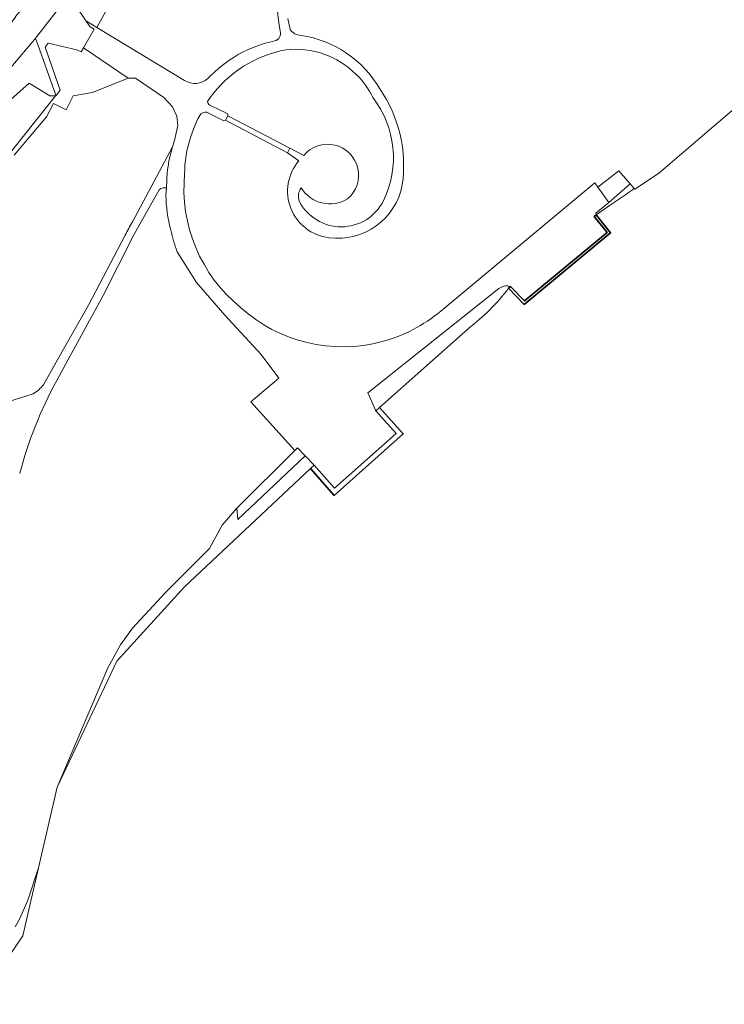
# Model space of a CAD drawing. Extents: x 184422 to 188298, y 343471 to 350189.
# Tile 224 of 256: x 186554 to 186693, y 347702 to 347897. Entities that reach past the tile are written whole.
import ezdxf

# ---------------------------------------------------------------- set-up
doc = ezdxf.new("R2010")
doc.units = 0
for name, color, linetype, lineweight in [('B-WA-GK-KADEMUUR-GV', 252, 'Continuous', 35), ('B-WA-GR-GRAS-GV', 252, 'Continuous', 13), ('B-WA-OG-TERREIN_CULTUURSCHEIDING-GV', 252, 'Continuous', 18), ('B-WA-OG-WATER_MEER-GV', 252, 'Continuous', 18), ('B-WA-OG-WATER_SLOOT-GV', 252, 'Continuous', 18), ('B-WA-OG-WEG-GV', 252, 'Continuous', 18), ('B-WA-VH-ONVERHARD-GV', 252, 'Continuous', 18), ('B-WA-VH-VERHARDING_ASFALT-GV', 252, 'Continuous', 18), ('B-WA-VH-VERHARDING_GESLOTEN-GV', 252, 'Continuous', 18), ('B-WA-VH-VERHARDING_STRAATBAKSTEEN-GV', 252, 'Continuous', 18)]:
    doc.layers.add(name, color=color, linetype=linetype, lineweight=lineweight)

msp = doc.modelspace()

# ---------------------------------------------------------------- linework, layer by layer
at = {"layer": 'B-WA-GK-KADEMUUR-GV', "flags": 128}
for points in [[(186650.448, 347844.054), (186650.09, 347843.705), (186653.197, 347840.524), (186670.205, 347854.623), (186667.376, 347858.183), (186666.99, 347857.86), (186669.509, 347854.695), (186653.232, 347841.203)], [(186650.448, 347844.054), (186650.09, 347843.705), (186653.197, 347840.524), (186670.205, 347854.623), (186667.376, 347858.183), (186666.99, 347857.86), (186669.509, 347854.695), (186653.232, 347841.203)], [(186650.448, 347844.054), (186650.09, 347843.705), (186653.197, 347840.524), (186670.205, 347854.623), (186667.376, 347858.183), (186666.99, 347857.86), (186669.509, 347854.695), (186653.232, 347841.203)], [(186615.782, 347804.247), (186611.784, 347808.786), (186611.034, 347808.125), (186615.697, 347802.831), (186629.318, 347814.977), (186624.66, 347820.167), (186623.916, 347819.499), (186627.903, 347815.056)], [(186615.782, 347804.247), (186611.784, 347808.786), (186611.034, 347808.125), (186615.697, 347802.831), (186629.318, 347814.977), (186624.66, 347820.167), (186623.916, 347819.499), (186627.903, 347815.056)], [(186615.782, 347804.247), (186611.784, 347808.786), (186611.034, 347808.125), (186615.697, 347802.831), (186629.318, 347814.977), (186624.66, 347820.167), (186623.916, 347819.499), (186627.903, 347815.056)]]:
    msp.add_lwpolyline(points, close=True, dxfattribs=at)
at = {"layer": 'B-WA-GR-GRAS-GV', "flags": 128}
for points in [[(186697.049, 348033.827), (186665.358, 348002.943), (186633.273, 347971.378), (186629.269, 347967.514), (186607.07, 347946.093), (186605.191, 347943.986), (186598.927, 347936.96), (186586.968, 347923.548), (186579.341, 347914.035), (186579.22, 347913.885), (186573.99, 347906.999), (186571.604, 347903.858), (186571.513, 347902.503), (186571.437, 347901.388), (186571.304, 347899.536), (186569.323, 347895.885), (186568.923, 347895.149), (186586.206, 347884.717)], [(186697.049, 348033.827), (186665.358, 348002.943), (186633.273, 347971.378), (186629.269, 347967.514), (186607.07, 347946.093), (186605.191, 347943.986), (186598.927, 347936.96), (186586.968, 347923.548), (186579.341, 347914.035), (186579.22, 347913.885), (186573.99, 347906.999), (186571.604, 347903.858), (186571.513, 347902.503), (186571.437, 347901.388), (186571.304, 347899.536), (186569.323, 347895.885), (186568.923, 347895.149), (186586.206, 347884.717)], [(186697.049, 348033.827), (186665.358, 348002.943), (186633.273, 347971.378), (186629.269, 347967.514), (186607.07, 347946.093), (186605.191, 347943.986), (186598.927, 347936.96), (186586.968, 347923.548), (186579.341, 347914.035), (186579.22, 347913.885), (186573.99, 347906.999), (186571.604, 347903.858), (186571.513, 347902.503), (186571.437, 347901.388), (186571.304, 347899.536), (186569.323, 347895.885), (186568.923, 347895.149), (186586.206, 347884.717)], [(186606.585, 347896.961), (186606.998, 347894.771)], [(186606.585, 347896.961), (186606.998, 347894.771)], [(186606.585, 347896.961), (186606.998, 347894.771)], [(186636.742, 347839.185), (186667.096, 347864.473), (186667.696, 347863.629), (186668.296, 347864.099), (186671.813, 347866.848), (186674.064, 347864.316), (186674.891, 347863.386), (186674.988, 347863.277), (186679.654, 347866.344), (186684.213, 347870.238), (186706.113, 347888.941)], [(186636.742, 347839.185), (186667.096, 347864.473), (186667.696, 347863.629), (186668.296, 347864.099), (186671.813, 347866.848), (186674.064, 347864.316), (186674.891, 347863.386), (186674.988, 347863.277), (186679.654, 347866.344), (186684.213, 347870.238), (186706.113, 347888.941)], [(186636.742, 347839.185), (186667.096, 347864.473), (186667.696, 347863.629), (186668.296, 347864.099), (186671.813, 347866.848), (186674.064, 347864.316), (186674.891, 347863.386), (186674.988, 347863.277), (186679.654, 347866.344), (186684.213, 347870.238), (186706.113, 347888.941)], [(186584.186, 347872.824), (186584.875, 347875.819), (186584.647, 347877.674), (186583.852, 347879.53), (186582.146, 347881.347), (186576.501, 347885.171), (186575.049, 347885.145), (186568.048, 347882.297), (186564.213, 347881.697), (186562.858, 347878.899), (186560.359, 347880.187), (186558.998, 347877.549), (186552.601, 347869.963)], [(186584.186, 347872.824), (186584.875, 347875.819), (186584.647, 347877.674), (186583.852, 347879.53), (186582.146, 347881.347), (186576.501, 347885.171), (186575.049, 347885.145), (186568.048, 347882.297), (186564.213, 347881.697), (186562.858, 347878.899), (186560.359, 347880.187), (186558.998, 347877.549), (186552.601, 347869.963)], [(186584.186, 347872.824), (186584.875, 347875.819), (186584.647, 347877.674), (186583.852, 347879.53), (186582.146, 347881.347), (186576.501, 347885.171), (186575.049, 347885.145), (186568.048, 347882.297), (186564.213, 347881.697), (186562.858, 347878.899), (186560.359, 347880.187), (186558.998, 347877.549), (186552.601, 347869.963)], [(186591.278, 347881.331), (186590.752, 347880.568)], [(186591.278, 347881.331), (186590.752, 347880.568)], [(186591.278, 347881.331), (186590.752, 347880.568)], [(186591.209, 347879.831), (186594.766, 347878.104), (186594.706, 347877.748), (186606.972, 347871.321), (186609.71, 347869.923)], [(186591.209, 347879.831), (186594.766, 347878.104), (186594.706, 347877.748), (186606.972, 347871.321), (186609.71, 347869.923)], [(186591.209, 347879.831), (186594.766, 347878.104), (186594.706, 347877.748), (186606.972, 347871.321), (186609.71, 347869.923)], [(186608.733, 347868.853), (186606.507, 347870.435), (186594.242, 347876.862), (186593.972, 347876.748), (186591.182, 347878.134), (186590.587, 347878.43)], [(186608.733, 347868.853), (186606.507, 347870.435), (186594.242, 347876.862), (186593.972, 347876.748), (186591.182, 347878.134), (186590.587, 347878.43)], [(186608.733, 347868.853), (186606.507, 347870.435), (186594.242, 347876.862), (186593.972, 347876.748), (186591.182, 347878.134), (186590.587, 347878.43)], [(186575.911, 347856.83), (186583.815, 347871.609)], [(186575.911, 347856.83), (186583.815, 347871.609)], [(186575.911, 347856.83), (186583.815, 347871.609)], [(186582.538, 347862.099), (186582.611, 347863.491), (186581.969, 347863.493), (186581.523, 347863.376), (186581.195, 347863.118), (186580.583, 347862.094), (186576.191, 347854.252), (186570.142, 347842.287), (186561.99, 347827.358), (186560.988, 347825.523)], [(186582.538, 347862.099), (186582.611, 347863.491), (186581.969, 347863.493), (186581.523, 347863.376), (186581.195, 347863.118), (186580.583, 347862.094), (186576.191, 347854.252), (186570.142, 347842.287), (186561.99, 347827.358), (186560.988, 347825.523)], [(186582.538, 347862.099), (186582.611, 347863.491), (186581.969, 347863.493), (186581.523, 347863.376), (186581.195, 347863.118), (186580.583, 347862.094), (186576.191, 347854.252), (186570.142, 347842.287), (186561.99, 347827.358), (186560.988, 347825.523)], [(186558.361, 347824.637), (186561.236, 347829.707), (186567.274, 347840.352), (186574.505, 347854.202)], [(186558.361, 347824.637), (186561.236, 347829.707), (186567.274, 347840.352), (186574.505, 347854.202)], [(186558.361, 347824.637), (186561.236, 347829.707), (186567.274, 347840.352), (186574.505, 347854.202)], [(186552.821, 347717.677), (186553.701, 347719.31), (186555.297, 347722.93), (186557.428, 347729.355), (186561.085, 347745.272), (186571.064, 347768.811), (186573.557, 347773.367), (186575.928, 347776.648), (186582.503, 347783.722), (186591.137, 347792.349), (186593.629, 347796.966), (186596.539, 347800.306), (186607.957, 347811.681), (186599.282, 347821.271), (186604.815, 347825.948), (186601.303, 347830.638), (186594.135, 347838.376), (186588.578, 347844.85), (186584.758, 347850.919)], [(186552.821, 347717.677), (186553.701, 347719.31), (186555.297, 347722.93), (186557.428, 347729.355), (186561.085, 347745.272), (186571.064, 347768.811), (186573.557, 347773.367), (186575.928, 347776.648), (186582.503, 347783.722), (186591.137, 347792.349), (186593.629, 347796.966), (186596.539, 347800.306), (186607.957, 347811.681), (186599.282, 347821.271), (186604.815, 347825.948), (186601.303, 347830.638), (186594.135, 347838.376), (186588.578, 347844.85), (186584.758, 347850.919)], [(186552.821, 347717.677), (186553.701, 347719.31), (186555.297, 347722.93), (186557.428, 347729.355), (186561.085, 347745.272), (186571.064, 347768.811), (186573.557, 347773.367), (186575.928, 347776.648), (186582.503, 347783.722), (186591.137, 347792.349), (186593.629, 347796.966), (186596.539, 347800.306), (186607.957, 347811.681), (186599.282, 347821.271), (186604.815, 347825.948), (186601.303, 347830.638), (186594.135, 347838.376), (186588.578, 347844.85), (186584.758, 347850.919)], [(186517.171, 347809.684), (186525.345, 347812.749), (186541.029, 347818.086), (186543.799, 347818.949), (186556.344, 347822.867)], [(186517.171, 347809.684), (186525.345, 347812.749), (186541.029, 347818.086), (186543.799, 347818.949), (186556.344, 347822.867)], [(186517.171, 347809.684), (186525.345, 347812.749), (186541.029, 347818.086), (186543.799, 347818.949), (186556.344, 347822.867)]]:
    msp.add_lwpolyline(points, dxfattribs=at)
at = {"layer": 'B-WA-GR-GRAS-GV'}
for points in [[(186605.078, 347894.454, -0.1063457), (186605.881, 347920.774)], [(186605.078, 347894.454, -0.1063457), (186605.881, 347920.774)], [(186605.078, 347894.454, -0.1063457), (186605.881, 347920.774)], [(186603.959, 347892.505, 0.4478722), (186605.078, 347894.454)], [(186603.959, 347892.505, 0.4478722), (186605.078, 347894.454)], [(186603.959, 347892.505, 0.4478722), (186605.078, 347894.454)], [(186606.998, 347894.771, 0.2409626), (186609.198, 347893.585)], [(186606.998, 347894.771, 0.2409626), (186609.198, 347893.585)], [(186606.998, 347894.771, 0.2409626), (186609.198, 347893.585)], [(186609.198, 347893.585, -0.2295677), (186624.684, 347883.044)], [(186609.198, 347893.585, -0.2295677), (186624.684, 347883.044)], [(186609.198, 347893.585, -0.2295677), (186624.684, 347883.044)], [(186590.77, 347885.071, -0.1544167), (186603.959, 347892.505)], [(186590.77, 347885.071, -0.1544167), (186603.959, 347892.505)], [(186590.77, 347885.071, -0.1544167), (186603.959, 347892.505)], [(186606.203, 347890.762, 0.1942119), (186591.278, 347881.331)], [(186606.203, 347890.762, 0.1942119), (186591.278, 347881.331)], [(186606.203, 347890.762, 0.1942119), (186591.278, 347881.331)], [(186620.047, 347885.893, 0.2288953), (186606.203, 347890.762)], [(186620.047, 347885.893, 0.2288953), (186606.203, 347890.762)], [(186620.047, 347885.893, 0.2288953), (186606.203, 347890.762)], [(186623.32, 347881.347, 0.0868489), (186620.047, 347885.893)], [(186623.32, 347881.347, 0.0868489), (186620.047, 347885.893)], [(186623.32, 347881.347, 0.0868489), (186620.047, 347885.893)], [(186586.206, 347884.717, 0.3404818), (186590.77, 347885.071)], [(186586.206, 347884.717, 0.3404818), (186590.77, 347885.071)], [(186586.206, 347884.717, 0.3404818), (186590.77, 347885.071)], [(186625.4, 347860.934, 0.2867805), (186623.32, 347881.347)], [(186625.4, 347860.934, 0.2867805), (186623.32, 347881.347)], [(186625.4, 347860.934, 0.2867805), (186623.32, 347881.347)], [(186624.684, 347883.044, -0.1895719), (186629.131, 347864.133)], [(186624.684, 347883.044, -0.1895719), (186629.131, 347864.133)], [(186624.684, 347883.044, -0.1895719), (186629.131, 347864.133)], [(186590.752, 347880.568, 0.2863947), (186591.209, 347879.831)], [(186590.752, 347880.568, 0.2863947), (186591.209, 347879.831)], [(186590.752, 347880.568, 0.2863947), (186591.209, 347879.831)], [(186589.19, 347877.769, 0.1211621), (186586.217, 347866.355)], [(186589.19, 347877.769, 0.1211621), (186586.217, 347866.355)], [(186589.19, 347877.769, 0.1211621), (186586.217, 347866.355)], [(186590.587, 347878.43, 0.3325745), (186589.19, 347877.769)], [(186590.587, 347878.43, 0.3325745), (186589.19, 347877.769)], [(186590.587, 347878.43, 0.3325745), (186589.19, 347877.769)], [(186583.815, 347871.609, 0.0403379), (186584.186, 347872.824)], [(186583.815, 347871.609, 0.0403379), (186584.186, 347872.824)], [(186583.815, 347871.609, 0.0403379), (186584.186, 347872.824)], [(186609.71, 347869.923, -1.092945), (186618.34, 347861.317)], [(186609.71, 347869.923, -1.092945), (186618.34, 347861.317)], [(186609.71, 347869.923, -1.092945), (186618.34, 347861.317)], [(186614.658, 347853.669, -0.5977565), (186608.733, 347868.853)], [(186614.658, 347853.669, -0.5977565), (186608.733, 347868.853)], [(186614.658, 347853.669, -0.5977565), (186608.733, 347868.853)], [(186586.217, 347866.355, 0.2513981), (186597.261, 347839.902)], [(186586.217, 347866.355, 0.2513981), (186597.261, 347839.902)], [(186586.217, 347866.355, 0.2513981), (186597.261, 347839.902)], [(186629.131, 347864.133, -0.3996131), (186614.658, 347853.669)], [(186629.131, 347864.133, -0.3996131), (186614.658, 347853.669)], [(186629.131, 347864.133, -0.3996131), (186614.658, 347853.669)], [(186583.467, 347855.225, -0.0638768), (186582.538, 347862.099)], [(186583.467, 347855.225, -0.0638768), (186582.538, 347862.099)], [(186583.467, 347855.225, -0.0638768), (186582.538, 347862.099)], [(186609.18, 347863.491, 0.2446075), (186608.819, 347860.887)], [(186609.18, 347863.491, 0.2446075), (186608.819, 347860.887)], [(186609.18, 347863.491, 0.2446075), (186608.819, 347860.887)], [(186618.34, 347861.317, -0.4065541), (186609.18, 347863.491)], [(186618.34, 347861.317, -0.4065541), (186609.18, 347863.491)], [(186618.34, 347861.317, -0.4065541), (186609.18, 347863.491)], [(186608.819, 347860.887, 0.6131717), (186625.4, 347860.934)], [(186608.819, 347860.887, 0.6131717), (186625.4, 347860.934)], [(186608.819, 347860.887, 0.6131717), (186625.4, 347860.934)], [(186574.505, 347854.202, -0.0114076), (186575.911, 347856.83)], [(186574.505, 347854.202, -0.0114076), (186575.911, 347856.83)], [(186574.505, 347854.202, -0.0114076), (186575.911, 347856.83)], [(186584.758, 347850.919, -0.0365201), (186583.467, 347855.225)], [(186584.758, 347850.919, -0.0365201), (186583.467, 347855.225)], [(186584.758, 347850.919, -0.0365201), (186583.467, 347855.225)], [(186597.261, 347839.902, 0.2551184), (186625.189, 347833.167)], [(186597.261, 347839.902, 0.2551184), (186625.189, 347833.167)], [(186597.261, 347839.902, 0.2551184), (186625.189, 347833.167)], [(186625.189, 347833.167, 0.1059257), (186636.742, 347839.185)], [(186625.189, 347833.167, 0.1059257), (186636.742, 347839.185)], [(186625.189, 347833.167, 0.1059257), (186636.742, 347839.185)], [(186560.988, 347825.523, 0.0590212), (186553.692, 347807.127)], [(186560.988, 347825.523, 0.0590212), (186553.692, 347807.127)], [(186560.988, 347825.523, 0.0590212), (186553.692, 347807.127)], [(186556.344, 347822.867, 0.0911097), (186558.361, 347824.637)], [(186556.344, 347822.867, 0.0911097), (186558.361, 347824.637)], [(186556.344, 347822.867, 0.0911097), (186558.361, 347824.637)]]:
    msp.add_lwpolyline(points, format="xyb", dxfattribs=at)
at = {"layer": 'B-WA-GR-GRAS-GV', "flags": 128}
for points in [[(186560.721, 347881.676), (186559.663, 347881.676), (186555.545, 347884.136), (186520.999, 347853.388), (186506.775, 347841.244), (186509.765, 347842.839), (186511.922, 347844), (186515.847, 347846.081), (186517.975, 347846.99), (186520.534, 347848.124), (186523.501, 347849.13), (186525.193, 347849.537), (186525.683, 347849.596), (186526.485, 347849.656), (186527.245, 347849.678), (186528.139, 347849.585), (186534.708, 347848.95)], [(186560.721, 347881.676), (186559.663, 347881.676), (186555.545, 347884.136), (186520.999, 347853.388), (186506.775, 347841.244), (186509.765, 347842.839), (186511.922, 347844), (186515.847, 347846.081), (186517.975, 347846.99), (186520.534, 347848.124), (186523.501, 347849.13), (186525.193, 347849.537), (186525.683, 347849.596), (186526.485, 347849.656), (186527.245, 347849.678), (186528.139, 347849.585), (186534.708, 347848.95)], [(186560.721, 347881.676), (186559.663, 347881.676), (186555.545, 347884.136), (186520.999, 347853.388), (186506.775, 347841.244), (186509.765, 347842.839), (186511.922, 347844), (186515.847, 347846.081), (186517.975, 347846.99), (186520.534, 347848.124), (186523.501, 347849.13), (186525.193, 347849.537), (186525.683, 347849.596), (186526.485, 347849.656), (186527.245, 347849.678), (186528.139, 347849.585), (186534.708, 347848.95)], [(186668.296, 347864.099), (186667.696, 347863.629), (186669.835, 347860.616), (186674.064, 347864.316), (186671.813, 347866.848)], [(186668.296, 347864.099), (186667.696, 347863.629), (186669.835, 347860.616), (186674.064, 347864.316), (186671.813, 347866.848)], [(186668.296, 347864.099), (186667.696, 347863.629), (186669.835, 347860.616), (186674.064, 347864.316), (186671.813, 347866.848)], [(186596.539, 347800.306), (186596.693, 347798.071), (186609.977, 347810.64), (186608.466, 347812.189), (186608.423, 347812.146), (186607.957, 347811.681)], [(186596.539, 347800.306), (186596.693, 347798.071), (186609.977, 347810.64), (186608.466, 347812.189), (186608.423, 347812.146), (186607.957, 347811.681)], [(186596.539, 347800.306), (186596.693, 347798.071), (186609.977, 347810.64), (186608.466, 347812.189), (186608.423, 347812.146), (186607.957, 347811.681)]]:
    msp.add_lwpolyline(points, close=True, dxfattribs=at)
at = {"layer": 'B-WA-OG-TERREIN_CULTUURSCHEIDING-GV', "flags": 128}
msp.add_lwpolyline([(186552.601, 347869.963), (186558.998, 347877.549), (186560.359, 347880.187), (186562.858, 347878.899), (186564.213, 347881.697), (186568.048, 347882.297), (186575.049, 347885.145), (186566.242, 347891.125), (186565.786, 347890.327), (186564.973, 347890.766), (186559.272, 347892.086), (186558.708, 347891.285), (186561.679, 347882.803), (186560.873, 347881.73), (186560.721, 347881.676), (186534.708, 347848.95)], dxfattribs=at)
msp.add_lwpolyline([(186552.601, 347869.963), (186558.998, 347877.549), (186560.359, 347880.187), (186562.858, 347878.899), (186564.213, 347881.697), (186568.048, 347882.297), (186575.049, 347885.145), (186566.242, 347891.125), (186565.786, 347890.327), (186564.973, 347890.766), (186559.272, 347892.086), (186558.708, 347891.285), (186561.679, 347882.803), (186560.873, 347881.73), (186560.721, 347881.676), (186534.708, 347848.95)], dxfattribs=at)
msp.add_lwpolyline([(186552.601, 347869.963), (186558.998, 347877.549), (186560.359, 347880.187), (186562.858, 347878.899), (186564.213, 347881.697), (186568.048, 347882.297), (186575.049, 347885.145), (186566.242, 347891.125), (186565.786, 347890.327), (186564.973, 347890.766), (186559.272, 347892.086), (186558.708, 347891.285), (186561.679, 347882.803), (186560.873, 347881.73), (186560.721, 347881.676), (186534.708, 347848.95)], dxfattribs=at)
at = {"layer": 'B-WA-OG-WATER_MEER-GV', "flags": 128}
for points in [[(186711.602, 347895.652), (186711.188, 347895.227), (186708.983, 347892.738), (186706.113, 347888.941), (186684.213, 347870.238), (186679.654, 347866.344), (186674.988, 347863.277), (186674.891, 347863.386)], [(186711.602, 347895.652), (186711.188, 347895.227), (186708.983, 347892.738), (186706.113, 347888.941), (186684.213, 347870.238), (186679.654, 347866.344), (186674.988, 347863.277), (186674.891, 347863.386)], [(186711.602, 347895.652), (186711.188, 347895.227), (186708.983, 347892.738), (186706.113, 347888.941), (186684.213, 347870.238), (186679.654, 347866.344), (186674.988, 347863.277), (186674.891, 347863.386)], [(186670.206, 347860.15), (186667.376, 347858.183), (186670.205, 347854.623), (186653.197, 347840.524), (186650.09, 347843.705)], [(186670.206, 347860.15), (186667.376, 347858.183), (186670.205, 347854.623), (186653.197, 347840.524), (186650.09, 347843.705)], [(186670.206, 347860.15), (186667.376, 347858.183), (186670.205, 347854.623), (186653.197, 347840.524), (186650.09, 347843.705)], [(186642.103, 347835.717), (186624.66, 347820.167), (186629.318, 347814.977), (186615.697, 347802.831), (186611.034, 347808.125), (186586.166, 347784.773), (186572.859, 347770.143), (186561.085, 347745.272), (186557.428, 347729.355), (186554.338, 347715.903), (186545.078, 347702.41)], [(186642.103, 347835.717), (186624.66, 347820.167), (186629.318, 347814.977), (186615.697, 347802.831), (186611.034, 347808.125), (186586.166, 347784.773), (186572.859, 347770.143), (186561.085, 347745.272), (186557.428, 347729.355), (186554.338, 347715.903), (186545.078, 347702.41)], [(186642.103, 347835.717), (186624.66, 347820.167), (186629.318, 347814.977), (186615.697, 347802.831), (186611.034, 347808.125), (186586.166, 347784.773), (186572.859, 347770.143), (186561.085, 347745.272), (186557.428, 347729.355), (186554.338, 347715.903), (186545.078, 347702.41)]]:
    msp.add_lwpolyline(points, dxfattribs=at)
at = {"layer": 'B-WA-OG-WATER_MEER-GV'}
for points in [[(186674.891, 347863.386, -0.0046763), (186670.206, 347860.15)], [(186674.891, 347863.386, -0.0046763), (186670.206, 347860.15)], [(186674.891, 347863.386, -0.0046763), (186670.206, 347860.15)], [(186650.09, 347843.705, -0.068169), (186642.103, 347835.717)], [(186650.09, 347843.705, -0.068169), (186642.103, 347835.717)], [(186650.09, 347843.705, -0.068169), (186642.103, 347835.717)]]:
    msp.add_lwpolyline(points, format="xyb", dxfattribs=at)
at = {"layer": 'B-WA-OG-WATER_SLOOT-GV', "flags": 128}
for points in [[(186674.891, 347863.386), (186674.064, 347864.316), (186669.835, 347860.616)], [(186674.891, 347863.386), (186674.064, 347864.316), (186669.835, 347860.616)], [(186674.891, 347863.386), (186674.064, 347864.316), (186669.835, 347860.616)], [(186669.835, 347860.616), (186667.326, 347858.529), (186667.376, 347858.183), (186670.206, 347860.15)], [(186669.835, 347860.616), (186667.326, 347858.529), (186667.376, 347858.183), (186670.206, 347860.15)], [(186669.835, 347860.616), (186667.326, 347858.529), (186667.376, 347858.183), (186670.206, 347860.15)], [(186648.155, 347843.65), (186622.357, 347823.077), (186623.916, 347819.499), (186624.66, 347820.167), (186642.103, 347835.717)], [(186648.155, 347843.65), (186622.357, 347823.077), (186623.916, 347819.499), (186624.66, 347820.167), (186642.103, 347835.717)], [(186648.155, 347843.65), (186622.357, 347823.077), (186623.916, 347819.499), (186624.66, 347820.167), (186642.103, 347835.717)], [(186650.09, 347843.705), (186650.448, 347844.054)], [(186650.09, 347843.705), (186650.448, 347844.054)], [(186650.09, 347843.705), (186650.448, 347844.054)], [(186545.078, 347702.41), (186554.338, 347715.903), (186557.428, 347729.355), (186555.297, 347722.93), (186553.701, 347719.31), (186552.821, 347717.677)], [(186545.078, 347702.41), (186554.338, 347715.903), (186557.428, 347729.355), (186555.297, 347722.93), (186553.701, 347719.31), (186552.821, 347717.677)], [(186545.078, 347702.41), (186554.338, 347715.903), (186557.428, 347729.355), (186555.297, 347722.93), (186553.701, 347719.31), (186552.821, 347717.677)]]:
    msp.add_lwpolyline(points, dxfattribs=at)
at = {"layer": 'B-WA-OG-WATER_SLOOT-GV'}
for points in [[(186670.206, 347860.15, 0.0046763), (186674.891, 347863.386)], [(186670.206, 347860.15, 0.0046763), (186674.891, 347863.386)], [(186670.206, 347860.15, 0.0046763), (186674.891, 347863.386)], [(186642.103, 347835.717, 0.068169), (186650.09, 347843.705)], [(186642.103, 347835.717, 0.068169), (186650.09, 347843.705)], [(186642.103, 347835.717, 0.068169), (186650.09, 347843.705)], [(186650.448, 347844.054, 0.2275771), (186648.155, 347843.65)], [(186650.448, 347844.054, 0.2275771), (186648.155, 347843.65)], [(186650.448, 347844.054, 0.2275771), (186648.155, 347843.65)]]:
    msp.add_lwpolyline(points, format="xyb", dxfattribs=at)
at = {"layer": 'B-WA-OG-WATER_SLOOT-GV', "flags": 128}
msp.add_lwpolyline([(186561.085, 347745.272), (186572.859, 347770.143), (186586.166, 347784.773), (186611.034, 347808.125), (186611.784, 347808.786), (186609.977, 347810.64), (186596.693, 347798.071), (186596.539, 347800.306), (186593.629, 347796.966), (186591.137, 347792.349), (186582.503, 347783.722), (186575.928, 347776.648), (186573.557, 347773.367), (186571.064, 347768.811)], close=True, dxfattribs=at)
msp.add_lwpolyline([(186561.085, 347745.272), (186572.859, 347770.143), (186586.166, 347784.773), (186611.034, 347808.125), (186611.784, 347808.786), (186609.977, 347810.64), (186596.693, 347798.071), (186596.539, 347800.306), (186593.629, 347796.966), (186591.137, 347792.349), (186582.503, 347783.722), (186575.928, 347776.648), (186573.557, 347773.367), (186571.064, 347768.811)], close=True, dxfattribs=at)
msp.add_lwpolyline([(186561.085, 347745.272), (186572.859, 347770.143), (186586.166, 347784.773), (186611.034, 347808.125), (186611.784, 347808.786), (186609.977, 347810.64), (186596.693, 347798.071), (186596.539, 347800.306), (186593.629, 347796.966), (186591.137, 347792.349), (186582.503, 347783.722), (186575.928, 347776.648), (186573.557, 347773.367), (186571.064, 347768.811)], close=True, dxfattribs=at)
at = {"layer": 'B-WA-OG-WEG-GV', "flags": 128}
for points in [[(186567.166, 347896.21), (186568.923, 347895.149), (186569.323, 347895.885), (186571.304, 347899.536), (186571.437, 347901.388), (186571.513, 347902.503), (186571.604, 347903.858), (186573.99, 347906.999), (186579.22, 347913.885), (186579.341, 347914.035), (186586.968, 347923.548), (186598.927, 347936.96), (186605.191, 347943.986), (186607.07, 347946.093), (186629.269, 347967.514), (186633.273, 347971.378), (186665.358, 348002.943), (186697.049, 348033.827)], [(186567.166, 347896.21), (186568.923, 347895.149), (186569.323, 347895.885), (186571.304, 347899.536), (186571.437, 347901.388), (186571.513, 347902.503), (186571.604, 347903.858), (186573.99, 347906.999), (186579.22, 347913.885), (186579.341, 347914.035), (186586.968, 347923.548), (186598.927, 347936.96), (186605.191, 347943.986), (186607.07, 347946.093), (186629.269, 347967.514), (186633.273, 347971.378), (186665.358, 348002.943), (186697.049, 348033.827)], [(186567.166, 347896.21), (186568.923, 347895.149), (186569.323, 347895.885), (186571.304, 347899.536), (186571.437, 347901.388), (186571.513, 347902.503), (186571.604, 347903.858), (186573.99, 347906.999), (186579.22, 347913.885), (186579.341, 347914.035), (186586.968, 347923.548), (186598.927, 347936.96), (186605.191, 347943.986), (186607.07, 347946.093), (186629.269, 347967.514), (186633.273, 347971.378), (186665.358, 348002.943), (186697.049, 348033.827)], [(186563.364, 347901.507), (186566.829, 347896.425)], [(186563.364, 347901.507), (186566.829, 347896.425)], [(186563.364, 347901.507), (186566.829, 347896.425)], [(186520.999, 347853.388), (186555.545, 347884.136), (186559.663, 347881.676), (186560.721, 347881.676), (186560.873, 347881.73), (186560.795, 347881.801), (186556.938, 347892.729), (186556.577, 347892.815), (186551.963, 347887.292)], [(186520.999, 347853.388), (186555.545, 347884.136), (186559.663, 347881.676), (186560.721, 347881.676), (186560.873, 347881.73), (186560.795, 347881.801), (186556.938, 347892.729), (186556.577, 347892.815), (186551.963, 347887.292)], [(186520.999, 347853.388), (186555.545, 347884.136), (186559.663, 347881.676), (186560.721, 347881.676), (186560.873, 347881.73), (186560.795, 347881.801), (186556.938, 347892.729), (186556.577, 347892.815), (186551.963, 347887.292)]]:
    msp.add_lwpolyline(points, dxfattribs=at)
at = {"layer": 'B-WA-OG-WEG-GV'}
msp.add_lwpolyline([(186566.829, 347896.425, 0.0161091), (186567.166, 347896.21)], format="xyb", dxfattribs=at)
msp.add_lwpolyline([(186566.829, 347896.425, 0.0161091), (186567.166, 347896.21)], format="xyb", dxfattribs=at)
msp.add_lwpolyline([(186566.829, 347896.425, 0.0161091), (186567.166, 347896.21)], format="xyb", dxfattribs=at)
at = {"layer": 'B-WA-VH-ONVERHARD-GV'}
for points in [[(186605.881, 347920.774, 0.1063457), (186605.078, 347894.454)], [(186605.881, 347920.774, 0.1063457), (186605.078, 347894.454)], [(186605.881, 347920.774, 0.1063457), (186605.078, 347894.454)], [(186567.166, 347896.21, -0.0161091), (186566.829, 347896.425)], [(186567.166, 347896.21, -0.0161091), (186566.829, 347896.425)], [(186567.166, 347896.21, -0.0161091), (186566.829, 347896.425)], [(186605.078, 347894.454, -0.4478722), (186603.959, 347892.505)], [(186605.078, 347894.454, -0.4478722), (186603.959, 347892.505)], [(186605.078, 347894.454, -0.4478722), (186603.959, 347892.505)], [(186609.198, 347893.585, -0.2409626), (186606.998, 347894.771)], [(186609.198, 347893.585, -0.2409626), (186606.998, 347894.771)], [(186609.198, 347893.585, -0.2409626), (186606.998, 347894.771)], [(186624.684, 347883.044, 0.2295677), (186609.198, 347893.585)], [(186624.684, 347883.044, 0.2295677), (186609.198, 347893.585)], [(186624.684, 347883.044, 0.2295677), (186609.198, 347893.585)], [(186603.959, 347892.505, 0.1544167), (186590.77, 347885.071)], [(186603.959, 347892.505, 0.1544167), (186590.77, 347885.071)], [(186603.959, 347892.505, 0.1544167), (186590.77, 347885.071)], [(186591.278, 347881.331, -0.1942119), (186606.203, 347890.762)], [(186591.278, 347881.331, -0.1942119), (186606.203, 347890.762)], [(186591.278, 347881.331, -0.1942119), (186606.203, 347890.762)], [(186606.203, 347890.762, -0.2288953), (186620.047, 347885.893)], [(186606.203, 347890.762, -0.2288953), (186620.047, 347885.893)], [(186606.203, 347890.762, -0.2288953), (186620.047, 347885.893)], [(186620.047, 347885.893, -0.0868489), (186623.32, 347881.347)], [(186620.047, 347885.893, -0.0868489), (186623.32, 347881.347)], [(186620.047, 347885.893, -0.0868489), (186623.32, 347881.347)], [(186590.77, 347885.071, -0.3404818), (186586.206, 347884.717)], [(186590.77, 347885.071, -0.3404818), (186586.206, 347884.717)], [(186590.77, 347885.071, -0.3404818), (186586.206, 347884.717)], [(186623.32, 347881.347, -0.2867805), (186625.4, 347860.934)], [(186623.32, 347881.347, -0.2867805), (186625.4, 347860.934)], [(186623.32, 347881.347, -0.2867805), (186625.4, 347860.934)], [(186629.131, 347864.133, 0.1895719), (186624.684, 347883.044)], [(186629.131, 347864.133, 0.1895719), (186624.684, 347883.044)], [(186629.131, 347864.133, 0.1895719), (186624.684, 347883.044)], [(186591.209, 347879.831, -0.2863947), (186590.752, 347880.568)], [(186591.209, 347879.831, -0.2863947), (186590.752, 347880.568)], [(186591.209, 347879.831, -0.2863947), (186590.752, 347880.568)], [(186586.217, 347866.355, -0.1211621), (186589.19, 347877.769)], [(186586.217, 347866.355, -0.1211621), (186589.19, 347877.769)], [(186586.217, 347866.355, -0.1211621), (186589.19, 347877.769)], [(186589.19, 347877.769, -0.3325745), (186590.587, 347878.43)], [(186589.19, 347877.769, -0.3325745), (186590.587, 347878.43)], [(186589.19, 347877.769, -0.3325745), (186590.587, 347878.43)], [(186584.186, 347872.824, -0.0403379), (186583.815, 347871.609)], [(186584.186, 347872.824, -0.0403379), (186583.815, 347871.609)], [(186584.186, 347872.824, -0.0403379), (186583.815, 347871.609)], [(186618.34, 347861.317, 1.092945), (186609.71, 347869.923)], [(186618.34, 347861.317, 1.092945), (186609.71, 347869.923)], [(186618.34, 347861.317, 1.092945), (186609.71, 347869.923)], [(186582.769, 347866.509, -0.0202569), (186583.189, 347869.08)], [(186583.189, 347869.08, 0.0202569), (186582.769, 347866.509)], [(186582.769, 347866.509, -0.0202569), (186583.189, 347869.08)], [(186583.189, 347869.08, 0.0202569), (186582.769, 347866.509)], [(186582.769, 347866.509, -0.0202569), (186583.189, 347869.08)], [(186583.189, 347869.08, 0.0202569), (186582.769, 347866.509)], [(186608.733, 347868.853, 0.5977565), (186614.658, 347853.669)], [(186608.733, 347868.853, 0.5977565), (186614.658, 347853.669)], [(186608.733, 347868.853, 0.5977565), (186614.658, 347853.669)], [(186597.261, 347839.902, -0.2513981), (186586.217, 347866.355)], [(186597.261, 347839.902, -0.2513981), (186586.217, 347866.355)], [(186597.261, 347839.902, -0.2513981), (186586.217, 347866.355)], [(186614.658, 347853.669, 0.3996131), (186629.131, 347864.133)], [(186614.658, 347853.669, 0.3996131), (186629.131, 347864.133)], [(186614.658, 347853.669, 0.3996131), (186629.131, 347864.133)], [(186582.538, 347862.099, 0.0638768), (186583.467, 347855.225)], [(186582.538, 347862.099, 0.0638768), (186583.467, 347855.225)], [(186582.538, 347862.099, 0.0638768), (186583.467, 347855.225)], [(186608.819, 347860.887, -0.2446075), (186609.18, 347863.491)], [(186608.819, 347860.887, -0.2446075), (186609.18, 347863.491)], [(186608.819, 347860.887, -0.2446075), (186609.18, 347863.491)], [(186609.18, 347863.491, 0.4065541), (186618.34, 347861.317)], [(186609.18, 347863.491, 0.4065541), (186618.34, 347861.317)], [(186609.18, 347863.491, 0.4065541), (186618.34, 347861.317)], [(186625.4, 347860.934, -0.6131717), (186608.819, 347860.887)], [(186625.4, 347860.934, -0.6131717), (186608.819, 347860.887)], [(186625.4, 347860.934, -0.6131717), (186608.819, 347860.887)], [(186575.911, 347856.83, 0.0114076), (186574.505, 347854.202)], [(186575.911, 347856.83, 0.0114076), (186574.505, 347854.202)], [(186575.911, 347856.83, 0.0114076), (186574.505, 347854.202)], [(186583.467, 347855.225, 0.0365201), (186584.758, 347850.919)], [(186583.467, 347855.225, 0.0365201), (186584.758, 347850.919)], [(186583.467, 347855.225, 0.0365201), (186584.758, 347850.919)], [(186648.155, 347843.65, -0.2275771), (186650.448, 347844.054)], [(186648.155, 347843.65, -0.2275771), (186650.448, 347844.054)], [(186648.155, 347843.65, -0.2275771), (186650.448, 347844.054)], [(186625.189, 347833.167, -0.2551184), (186597.261, 347839.902)], [(186625.189, 347833.167, -0.2551184), (186597.261, 347839.902)], [(186625.189, 347833.167, -0.2551184), (186597.261, 347839.902)], [(186636.742, 347839.185, -0.1059257), (186625.189, 347833.167)], [(186636.742, 347839.185, -0.1059257), (186625.189, 347833.167)], [(186636.742, 347839.185, -0.1059257), (186625.189, 347833.167)], [(186553.692, 347807.127, -0.0590212), (186560.988, 347825.523)], [(186553.692, 347807.127, -0.0590212), (186560.988, 347825.523)], [(186553.692, 347807.127, -0.0590212), (186560.988, 347825.523)], [(186558.361, 347824.637, -0.0911097), (186556.344, 347822.867)], [(186558.361, 347824.637, -0.0911097), (186556.344, 347822.867)], [(186558.361, 347824.637, -0.0911097), (186556.344, 347822.867)]]:
    msp.add_lwpolyline(points, format="xyb", dxfattribs=at)
at = {"layer": 'B-WA-VH-ONVERHARD-GV', "flags": 128}
for points in [[(186606.998, 347894.771), (186606.585, 347896.961)], [(186606.998, 347894.771), (186606.585, 347896.961)], [(186606.998, 347894.771), (186606.585, 347896.961)], [(186566.829, 347896.425), (186567.589, 347895.31), (186568.366, 347894.843), (186566.242, 347891.125), (186575.049, 347885.145)], [(186566.829, 347896.425), (186567.589, 347895.31), (186568.366, 347894.843), (186566.242, 347891.125), (186575.049, 347885.145)], [(186566.829, 347896.425), (186567.589, 347895.31), (186568.366, 347894.843), (186566.242, 347891.125), (186575.049, 347885.145)], [(186586.206, 347884.717), (186568.923, 347895.149), (186567.166, 347896.21)], [(186586.206, 347884.717), (186568.923, 347895.149), (186567.166, 347896.21)], [(186586.206, 347884.717), (186568.923, 347895.149), (186567.166, 347896.21)], [(186575.049, 347885.145), (186576.501, 347885.171), (186582.146, 347881.347), (186583.852, 347879.53), (186584.647, 347877.674), (186584.875, 347875.819), (186584.186, 347872.824)], [(186575.049, 347885.145), (186576.501, 347885.171), (186582.146, 347881.347), (186583.852, 347879.53), (186584.647, 347877.674), (186584.875, 347875.819), (186584.186, 347872.824)], [(186575.049, 347885.145), (186576.501, 347885.171), (186582.146, 347881.347), (186583.852, 347879.53), (186584.647, 347877.674), (186584.875, 347875.819), (186584.186, 347872.824)], [(186590.752, 347880.568), (186591.278, 347881.331)], [(186590.752, 347880.568), (186591.278, 347881.331)], [(186590.752, 347880.568), (186591.278, 347881.331)], [(186590.587, 347878.43), (186591.182, 347878.134), (186593.972, 347876.748), (186594.242, 347876.862), (186594.706, 347877.748), (186594.766, 347878.104), (186591.209, 347879.831)], [(186590.587, 347878.43), (186591.182, 347878.134), (186593.972, 347876.748), (186594.242, 347876.862), (186594.706, 347877.748), (186594.766, 347878.104), (186591.209, 347879.831)], [(186590.587, 347878.43), (186591.182, 347878.134), (186593.972, 347876.748), (186594.242, 347876.862), (186594.706, 347877.748), (186594.766, 347878.104), (186591.209, 347879.831)], [(186583.189, 347869.08), (186583.815, 347871.609), (186575.911, 347856.83)], [(186583.189, 347869.08), (186583.815, 347871.609), (186575.911, 347856.83)], [(186583.189, 347869.08), (186583.815, 347871.609), (186575.911, 347856.83)], [(186583.815, 347871.609), (186583.189, 347869.08)], [(186583.815, 347871.609), (186583.189, 347869.08)], [(186583.815, 347871.609), (186583.189, 347869.08)], [(186609.71, 347869.923), (186606.972, 347871.321), (186606.507, 347870.435), (186608.733, 347868.853)], [(186609.71, 347869.923), (186606.972, 347871.321), (186606.507, 347870.435), (186608.733, 347868.853)], [(186609.71, 347869.923), (186606.972, 347871.321), (186606.507, 347870.435), (186608.733, 347868.853)], [(186560.988, 347825.523), (186561.99, 347827.358), (186570.142, 347842.287), (186576.191, 347854.252), (186580.583, 347862.094), (186581.195, 347863.118), (186581.523, 347863.376), (186581.969, 347863.493), (186582.611, 347863.491), (186582.769, 347866.509)], [(186560.988, 347825.523), (186561.99, 347827.358), (186570.142, 347842.287), (186576.191, 347854.252), (186580.583, 347862.094), (186581.195, 347863.118), (186581.523, 347863.376), (186581.969, 347863.493), (186582.611, 347863.491), (186582.769, 347866.509)], [(186560.988, 347825.523), (186561.99, 347827.358), (186570.142, 347842.287), (186576.191, 347854.252), (186580.583, 347862.094), (186581.195, 347863.118), (186581.523, 347863.376), (186581.969, 347863.493), (186582.611, 347863.491), (186582.769, 347866.509)], [(186582.769, 347866.509), (186582.611, 347863.491), (186582.538, 347862.099)], [(186582.769, 347866.509), (186582.611, 347863.491), (186582.538, 347862.099)], [(186582.769, 347866.509), (186582.611, 347863.491), (186582.538, 347862.099)], [(186650.448, 347844.054), (186653.232, 347841.203), (186669.509, 347854.695), (186666.99, 347857.86), (186667.376, 347858.183), (186667.326, 347858.529), (186669.835, 347860.616), (186667.696, 347863.629), (186667.096, 347864.473), (186636.742, 347839.185)], [(186650.448, 347844.054), (186653.232, 347841.203), (186669.509, 347854.695), (186666.99, 347857.86), (186667.376, 347858.183), (186667.326, 347858.529), (186669.835, 347860.616), (186667.696, 347863.629), (186667.096, 347864.473), (186636.742, 347839.185)], [(186650.448, 347844.054), (186653.232, 347841.203), (186669.509, 347854.695), (186666.99, 347857.86), (186667.376, 347858.183), (186667.326, 347858.529), (186669.835, 347860.616), (186667.696, 347863.629), (186667.096, 347864.473), (186636.742, 347839.185)], [(186574.505, 347854.202), (186567.274, 347840.352), (186561.236, 347829.707), (186558.361, 347824.637)], [(186574.505, 347854.202), (186567.274, 347840.352), (186561.236, 347829.707), (186558.361, 347824.637)], [(186574.505, 347854.202), (186567.274, 347840.352), (186561.236, 347829.707), (186558.361, 347824.637)], [(186584.758, 347850.919), (186588.578, 347844.85), (186594.135, 347838.376), (186601.303, 347830.638), (186604.815, 347825.948), (186599.282, 347821.271), (186607.957, 347811.681), (186608.423, 347812.146), (186608.466, 347812.189), (186609.977, 347810.64), (186611.784, 347808.786), (186615.782, 347804.247), (186627.903, 347815.056), (186623.916, 347819.499), (186622.357, 347823.077), (186648.155, 347843.65)], [(186584.758, 347850.919), (186588.578, 347844.85), (186594.135, 347838.376), (186601.303, 347830.638), (186604.815, 347825.948), (186599.282, 347821.271), (186607.957, 347811.681), (186608.423, 347812.146), (186608.466, 347812.189), (186609.977, 347810.64), (186611.784, 347808.786), (186615.782, 347804.247), (186627.903, 347815.056), (186623.916, 347819.499), (186622.357, 347823.077), (186648.155, 347843.65)], [(186584.758, 347850.919), (186588.578, 347844.85), (186594.135, 347838.376), (186601.303, 347830.638), (186604.815, 347825.948), (186599.282, 347821.271), (186607.957, 347811.681), (186608.423, 347812.146), (186608.466, 347812.189), (186609.977, 347810.64), (186611.784, 347808.786), (186615.782, 347804.247), (186627.903, 347815.056), (186623.916, 347819.499), (186622.357, 347823.077), (186648.155, 347843.65)], [(186556.344, 347822.867), (186543.799, 347818.949), (186541.029, 347818.086), (186525.345, 347812.749), (186517.171, 347809.684)], [(186556.344, 347822.867), (186543.799, 347818.949), (186541.029, 347818.086), (186525.345, 347812.749), (186517.171, 347809.684)], [(186556.344, 347822.867), (186543.799, 347818.949), (186541.029, 347818.086), (186525.345, 347812.749), (186517.171, 347809.684)]]:
    msp.add_lwpolyline(points, dxfattribs=at)
at = {"layer": 'B-WA-VH-VERHARDING_ASFALT-GV', "flags": 128}
msp.add_lwpolyline([(186554.393, 347899.041), (186553.761, 347898.255), (186553.632, 347898.27), (186552.863, 347897.326), (186552.889, 347897.181), (186547.866, 347890.852), (186551.963, 347887.292), (186556.577, 347892.815), (186563.364, 347901.507)], dxfattribs=at)
msp.add_lwpolyline([(186554.393, 347899.041), (186553.761, 347898.255), (186553.632, 347898.27), (186552.863, 347897.326), (186552.889, 347897.181), (186547.866, 347890.852), (186551.963, 347887.292), (186556.577, 347892.815), (186563.364, 347901.507)], dxfattribs=at)
msp.add_lwpolyline([(186554.393, 347899.041), (186553.761, 347898.255), (186553.632, 347898.27), (186552.863, 347897.326), (186552.889, 347897.181), (186547.866, 347890.852), (186551.963, 347887.292), (186556.577, 347892.815), (186563.364, 347901.507)], dxfattribs=at)
at = {"layer": 'B-WA-VH-VERHARDING_GESLOTEN-GV', "flags": 128}
msp.add_lwpolyline([(186606.972, 347871.321), (186594.706, 347877.748), (186594.242, 347876.862), (186606.507, 347870.435)], close=True, dxfattribs=at)
msp.add_lwpolyline([(186606.972, 347871.321), (186594.706, 347877.748), (186594.242, 347876.862), (186606.507, 347870.435)], close=True, dxfattribs=at)
msp.add_lwpolyline([(186606.972, 347871.321), (186594.706, 347877.748), (186594.242, 347876.862), (186606.507, 347870.435)], close=True, dxfattribs=at)
at = {"layer": 'B-WA-VH-VERHARDING_STRAATBAKSTEEN-GV', "flags": 128}
msp.add_lwpolyline([(186560.873, 347881.73), (186561.679, 347882.803), (186558.708, 347891.285), (186559.272, 347892.086), (186564.973, 347890.766), (186565.786, 347890.327), (186566.242, 347891.125), (186568.366, 347894.843), (186567.589, 347895.31), (186566.829, 347896.425), (186563.364, 347901.507), (186556.577, 347892.815), (186556.938, 347892.729), (186560.795, 347881.801)], close=True, dxfattribs=at)
msp.add_lwpolyline([(186560.873, 347881.73), (186561.679, 347882.803), (186558.708, 347891.285), (186559.272, 347892.086), (186564.973, 347890.766), (186565.786, 347890.327), (186566.242, 347891.125), (186568.366, 347894.843), (186567.589, 347895.31), (186566.829, 347896.425), (186563.364, 347901.507), (186556.577, 347892.815), (186556.938, 347892.729), (186560.795, 347881.801)], close=True, dxfattribs=at)
msp.add_lwpolyline([(186560.873, 347881.73), (186561.679, 347882.803), (186558.708, 347891.285), (186559.272, 347892.086), (186564.973, 347890.766), (186565.786, 347890.327), (186566.242, 347891.125), (186568.366, 347894.843), (186567.589, 347895.31), (186566.829, 347896.425), (186563.364, 347901.507), (186556.577, 347892.815), (186556.938, 347892.729), (186560.795, 347881.801)], close=True, dxfattribs=at)

doc.saveas('drawing.dxf')
